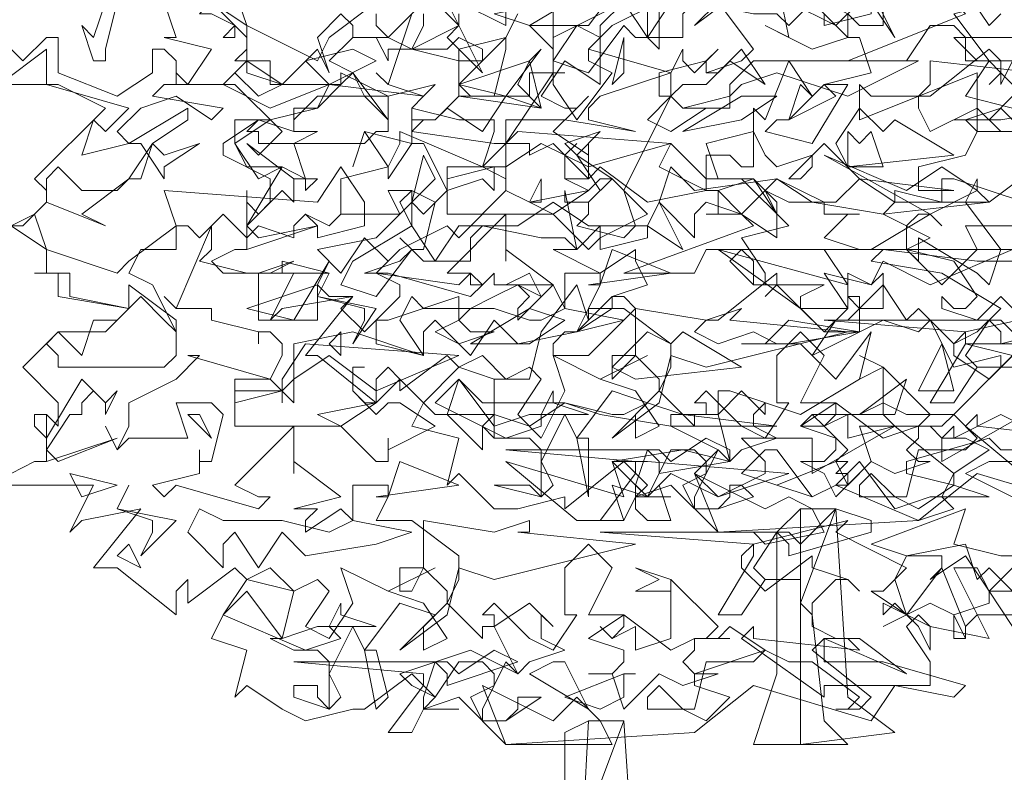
# Model space of a CAD drawing. Header units: millimetres. Extents: x 4234 to 4704, y 1542 to 2004.
# Tile 191 of 256: x 4388.18 to 4396.49, y 1901.1 to 1907.45. Entities that reach past the tile are written whole.
import ezdxf

# ---------------------------------------------------------------- set-up
doc = ezdxf.new("R2010")
doc.units = ezdxf.units.MM
doc.layers.add('BOD', color=40, linetype='Continuous')
doc.layers.add('DIMENSIONS', color=7, linetype='Continuous')

# ---------------------------------------------------------------- blocks, each defined once
blk = doc.blocks.new('A$Cf9015526')
at = {"color": 116, "lineweight": 0, "true_color": 0x136734}
for points in [[(2.1097, 0.8217), (1.8876, 0.8883), (1.7766, 0.7995), (1.3991, 0.7773), (1.3102, 0.8661), (1.2436, 0.8439), (1.2658, 0.8661), (1.2214, 0.9105), (1.1104, 0.8217), (1.1104, 0.8439), (1.0215, 0.8217), (0.9771, 0.8217), (0.9105, 0.8883), (0.8883, 0.8661), (0.9105, 0.9549), (0.8217, 0.9771), (0.8439, 1.0215), (0.9105, 1.0882), (0.8883, 1.1104), (0.7995, 1.0437), (0.7995, 1.0659), (0.7773, 1.0882), (0.755, 1.0659), (0.755, 1.0215), (0.644, 1.1104), (0.6218, 1.1104), (0.7106, 1.2214), (0.5774, 1.1992), (0.5552, 1.177), (0.5996, 1.2658), (0.4664, 1.2658), (0.4441, 1.288), (0.4886, 1.3102), (0.5108, 1.3102), (0.5108, 1.3991), (0.533, 1.3768), (0.5552, 1.3991), (0.5552, 1.4435), (0.4664, 1.4879), (0.4664, 1.5101), (0.533, 1.5545), (0.5552, 1.5545), (0.644, 1.5767), (0.6662, 1.6211), (0.5552, 1.6211), (0.5552, 1.6655), (0.4886, 1.6655), (0.5108, 1.6877), (0.5108, 1.71), (0.4441, 1.7766)], [(1.8654, 1.7988), (1.9098, 1.7322), (1.932, 1.7544)], [(2.0875, 1.71), (1.8654, 1.71), (1.8432, 1.71), (1.8876, 1.6655), (1.9986, 1.6655)], [(2.0209, 1.5545), (1.932, 1.6433), (1.9098, 1.6211), (1.932, 1.6433), (1.932, 1.6655), (1.9098, 1.6877), (1.7988, 1.5989), (1.7766, 1.5989), (1.7766, 1.5767), (1.7988, 1.5323), (1.8876, 1.5767), (1.932, 1.5323), (1.9764, 1.5323)], [(1.9764, 1.3991), (1.8432, 1.4435), (1.821, 1.4435), (1.821, 1.3991), (1.7322, 1.4213), (1.7322, 1.3991), (1.71, 1.3768), (1.7988, 1.3324), (1.7544, 1.3102), (1.821, 1.2436), (1.8876, 1.3102), (1.8654, 1.3546), (1.9764, 1.3546)], [(2.0653, 1.1992), (1.8654, 1.1548), (1.8432, 1.1326), (1.8432, 1.1104), (1.9098, 1.0659), (1.9764, 1.1326)], [(1.9986, 0.9327), (1.932, 0.9327), (1.9098, 0.9549), (1.7544, 0.9105), (1.7544, 0.8883), (1.8432, 0.8661), (1.7766, 0.8217), (1.7322, 0.8439), (1.6877, 0.8439), (1.6655, 0.8439), (1.6655, 0.8661), (1.6877, 0.8883), (1.7322, 0.8439), (1.7544, 0.8439), (1.7766, 0.9327), (1.8654, 0.9327), (1.8876, 0.9549), (1.8432, 0.9993), (1.821, 0.9771), (1.7766, 0.9771), (1.7988, 0.9993), (1.71, 1.0882), (1.71, 0.9993), (1.7322, 0.9771), (1.6433, 0.9549), (1.6433, 0.9993), (1.5989, 0.9771), (1.5767, 0.9993), (1.5989, 0.9771), (1.6211, 0.9993), (1.6211, 1.0215), (1.5545, 1.0215), (1.5989, 1.1104), (1.5545, 1.1548), (1.5101, 1.1104), (1.5101, 1.0215), (1.5323, 1.0215), (1.4879, 0.9549), (1.4435, 0.9771), (1.3768, 1.0437), (1.3546, 1.0215), (1.3768, 1.0215), (1.3768, 0.9993), (1.3546, 0.9993), (1.3546, 0.9771), (1.288, 1.0437), (1.3102, 1.0882), (1.3102, 1.1326), (1.2214, 1.1992), (1.1548, 1.1992), (1.177, 1.2436), (1.177, 1.2658), (1.1104, 1.2658), (1.1104, 1.1992), (1.0882, 1.2436), (1.0215, 1.177), (1.0215, 1.1992), (1.0437, 1.2214), (1.0215, 1.2436), (0.9993, 1.2436), (1.0882, 1.2436), (0.9993, 1.3102), (0.9993, 1.288), (0.9993, 1.3546), (0.9993, 1.3768), (0.8883, 1.2658), (0.9327, 1.2658), (0.9549, 1.2436), (0.9327, 1.2214), (0.7773, 1.2658), (0.755, 1.2658), (0.7328, 1.2658), (0.7995, 1.288), (0.8217, 1.3102), (0.7995, 1.3324), (0.8217, 1.3102), (0.8439, 1.3102), (0.8661, 1.3991), (0.8217, 1.4213), (0.7773, 1.4213), (0.7995, 1.3768), (0.6884, 1.3768), (0.6662, 1.3546), (0.6218, 1.3768), (0.6662, 1.3546), (0.6884, 1.3768), (0.6884, 1.4435), (0.7773, 1.4657), (0.7995, 1.5101), (0.7995, 1.5323), (0.9549, 1.4657), (0.9771, 1.5323), (0.9771, 1.5545), (0.9549, 1.5545), (0.9327, 1.5545), (0.9105, 1.5545), (0.8217, 1.5767), (0.8439, 1.5989), (0.7773, 1.6211), (0.755, 1.6433), (0.7773, 1.6211), (0.8217, 1.7544)], [(0.8439, 1.7544), (0.8439, 1.7322), (0.8217, 1.6877), (0.9105, 1.6655), (0.9105, 1.6877), (0.9993, 1.71), (0.9549, 1.6655), (0.9327, 1.6655), (0.9105, 1.6655), (0.9105, 1.5989), (1.0437, 1.5989), (1.0437, 1.6433), (1.0659, 1.6433), (1.1104, 1.6433), (1.0882, 1.6433), (1.0882, 1.6211), (1.1326, 1.5545), (1.1992, 1.6433), (1.1548, 1.6655), (1.1548, 1.6877), (1.177, 1.71), (1.1326, 1.7322), (1.0882, 1.6655), (1.0882, 1.6877), (1.0437, 1.7322), (1.1548, 1.7322), (1.2214, 1.821)], [(1.288, 1.7766), (1.1992, 1.7322), (1.1548, 1.6877), (1.3102, 1.6433), (1.3324, 1.6877), (1.3324, 1.6655), (1.3546, 1.6433), (1.3991, 1.6877), (1.3768, 1.6655), (1.3768, 1.6433), (1.3991, 1.6433), (1.4435, 1.6877), (1.4879, 1.6211), (1.4213, 1.6655), (1.3768, 1.6211), (1.3324, 1.6211), (1.3102, 1.5989), (1.3324, 1.5767), (1.3768, 1.5767), (1.3102, 1.5323), (1.2658, 1.5545), (1.3102, 1.5989), (1.3102, 1.6433), (1.177, 1.5989), (1.1548, 1.5767), (1.1548, 1.5545), (1.2436, 1.5323), (1.1104, 1.5545), (0.9993, 1.5545), (0.9993, 1.4435), (0.9549, 1.4657), (0.8883, 1.4657), (0.8883, 1.3768), (1.0882, 1.3768), (1.1548, 1.3102), (1.177, 1.3324), (1.177, 1.3546), (1.177, 1.3324), (1.2658, 1.3768), (1.1992, 1.4435), (1.177, 1.4435), (1.1548, 1.4213), (1.1104, 1.4435), (1.1104, 1.4879), (1.1326, 1.5101), (1.1104, 1.4879), (1.1104, 1.4435), (1.1326, 1.4435), (1.1548, 1.4435), (1.177, 1.4657), (1.2658, 1.3991), (1.3768, 1.4213), (1.3768, 1.4879), (1.4213, 1.4879), (1.4435, 1.4657), (1.4657, 1.4657), (1.4657, 1.5767), (1.4879, 1.5545), (1.5323, 1.6655), (1.5767, 1.5989), (1.5545, 1.6211), (1.5323, 1.5545), (1.5101, 1.5545), (1.4879, 1.5323), (1.5767, 1.5101), (1.6433, 1.6211), (1.6211, 1.6211), (1.5989, 1.6211), (1.6877, 1.6433), (1.6655, 1.71), (1.6433, 1.71), (1.5767, 1.6877), (1.4879, 1.7322), (1.5323, 1.71), (1.5101, 1.821)], [(1.5323, 1.7766), (1.6211, 1.7322), (1.6655, 1.7766)], [(1.9764, 0.6662), (1.9098, 0.6662), (1.8876, 0.7106), (1.8432, 0.7106), (1.9098, 0.5774), (1.7988, 0.5996), (1.7766, 0.6218), (1.7544, 0.5996), (1.7988, 0.533), (1.7988, 0.4886), (1.7322, 0.4886), (1.6877, 0.4219), (1.4657, 0.4886), (1.3546, 0.3997), (0.9993, 0.3775), (0.9105, 0.4664), (0.8439, 0.4441), (0.8661, 0.4664), (0.8217, 0.5108), (0.7328, 0.4441), (0.7106, 0.4441), (0.6218, 0.4219), (0.5774, 0.4441), (0.5108, 0.4886), (0.4886, 0.4664), (0.5108, 0.5552), (0.4441, 0.5774), (0.4664, 0.6218), (0.5108, 0.6884), (0.4886, 0.7106), (0.3997, 0.644), (0.3997, 0.6662), (0.3997, 0.6884), (0.3775, 0.6662), (0.3775, 0.6218), (0.2665, 0.7106), (0.2221, 0.7106), (0.3109, 0.8217), (0.1999, 0.7995), (0.1777, 0.7773), (0.2221, 0.8661), (0.0666, 0.8661)], [(0.0666, 0.8883), (0.111, 0.9105), (0.1332, 0.9105), (0.1332, 0.9993), (0.1554, 0.9771), (0.1554, 0.9993), (0.1554, 1.0215), (0.0888, 1.0882), (0.1554, 1.1548), (0.2443, 1.1548), (0.2887, 1.1992), (0.1554, 1.2214), (0.1554, 1.2658), (0.111, 1.2658), (0.1332, 1.2658), (0.1332, 1.3102), (0.0666, 1.3546), (0.111, 1.3768), (0.1332, 1.3991), (0.1332, 1.4213), (0.111, 1.4435), (0.2443, 1.5767), (0.1554, 1.6211), (0, 1.6211)], [(1.6433, 1.7544), (1.6655, 1.7322), (1.71, 1.7322), (1.71, 1.821)], [(1.9542, 1.6655), (1.932, 1.6211), (1.932, 1.6433), (1.9098, 1.6655), (1.8654, 1.5989), (1.9542, 1.5767)], [(1.9764, 1.5323), (1.932, 1.5767), (1.8654, 1.5545), (1.8876, 1.5323), (1.8654, 1.4879), (1.7766, 1.4657), (1.7766, 1.4435), (1.7766, 1.4213), (1.8432, 1.4213), (1.6655, 1.4435), (1.5989, 1.5101), (1.5323, 1.4435), (1.5545, 1.4435), (1.5767, 1.4657), (1.5767, 1.4879), (1.5101, 1.4657), (1.4879, 1.4879), (1.4657, 1.5323), (1.3768, 1.5101), (1.3991, 1.4435), (1.4657, 1.4435), (1.3991, 1.4213), (1.4435, 1.3768), (1.5101, 1.3324), (1.5101, 1.3768), (1.4879, 1.4213), (1.5323, 1.3991), (1.5989, 1.3991), (1.5989, 1.3768), (1.6655, 1.3768), (1.6433, 1.3768), (1.5989, 1.3324), (1.6655, 1.3102), (1.4435, 1.3102), (1.4213, 1.288), (1.4657, 1.2436), (1.5989, 1.2436), (1.5545, 1.2214), (1.5545, 1.1992), (1.5989, 1.1548), (1.6433, 1.1992), (1.6433, 1.2214), (1.6655, 1.2214), (1.6655, 1.1548), (1.5989, 1.1548), (1.5101, 1.2436), (1.4879, 1.2214), (1.5101, 1.2436), (1.5101, 1.2658), (1.3991, 1.177), (1.3768, 1.177), (1.3546, 1.1548), (1.3991, 1.1326), (1.4657, 1.1548), (1.5101, 1.1326), (1.5545, 1.1326), (1.6211, 1.0659), (1.6877, 1.1548), (1.6655, 1.0659), (1.5545, 0.9993), (1.4213, 1.0437), (1.3991, 1.0437), (1.3991, 0.9993), (1.3102, 0.9993), (1.3102, 0.9771), (1.3991, 0.9327), (1.3546, 0.8883), (1.3991, 0.8439), (1.4879, 0.8883), (1.4879, 0.9105), (1.4435, 0.9549), (1.5767, 0.9549), (1.5767, 0.9105), (1.5767, 0.8883), (1.7322, 0.9771), (1.8432, 0.8883), (1.9098, 0.9327), (1.8654, 0.9549), (1.8432, 0.9549), (1.821, 0.9549), (1.8432, 0.9771), (1.8432, 0.9549), (1.932, 0.9993), (2.0209, 0.9549)], [(1.9542, 1.0882), (1.932, 1.0882), (1.9542, 1.1104), (1.8654, 1.1326), (2.0209, 1.1326), (1.932, 1.2214), (1.8876, 1.177), (1.821, 1.1992), (1.821, 1.2214), (1.8432, 1.1992), (1.8654, 1.1992), (1.8876, 1.2214), (1.8432, 1.288), (1.7544, 1.3102), (1.71, 1.3102), (1.6877, 1.3102), (1.7988, 1.3768), (1.821, 1.3546), (1.7988, 1.3768), (1.7766, 1.3768), (1.7544, 1.3546), (1.7544, 1.3102), (1.7766, 1.288), (1.7766, 1.3102), (1.7766, 1.3324), (1.8876, 1.2658), (1.9098, 1.2436), (1.932, 1.3102), (1.8654, 1.3991), (1.8876, 1.4435), (1.8876, 1.4213), (1.9098, 1.3991), (1.9986, 1.4657)], [(1.9764, 0.644), (1.9098, 0.7106), (1.8876, 0.6884), (1.8654, 0.755), (1.7544, 0.7328), (1.7322, 0.6884), (1.7544, 0.6218), (1.821, 0.7106), (1.8654, 0.5996), (1.8654, 0.5774), (1.8432, 0.5774), (1.8432, 0.6218), (1.7988, 0.644), (1.7544, 0.6218), (1.7766, 0.5996), (1.7544, 0.6218), (1.71, 0.5996), (1.7544, 0.6218), (1.6877, 0.6662), (1.71, 0.6662), (1.7544, 0.7106), (1.6211, 0.7773), (1.6433, 0.7995), (1.4657, 0.755), (1.4435, 0.7328), (1.4435, 0.7106), (1.4879, 0.6662), (1.5767, 0.7328), (1.5767, 0.7106), (1.6433, 0.6884), (1.6655, 0.6662), (1.6433, 0.6884), (1.6211, 0.6884), (1.5767, 0.644), (1.5767, 0.5996), (1.6211, 0.5774), (1.6655, 0.5774), (1.7544, 0.5108), (1.5989, 0.5774), (1.5767, 0.5552), (1.6877, 0.4664), (1.6655, 0.4441), (1.6211, 0.4441), (1.6433, 0.4441), (1.6655, 0.4664), (1.5767, 0.533), (1.5323, 0.533), (1.4879, 0.5552), (1.3546, 0.5108), (1.3546, 0.4886), (1.4213, 0.4664), (1.3768, 0.4219), (1.3324, 0.4441), (1.288, 0.4441), (1.2658, 0.4441), (1.2658, 0.4664), (1.288, 0.4886), (1.3324, 0.4441), (1.3546, 0.4441), (1.3768, 0.533), (1.4657, 0.533), (1.4879, 0.5552), (1.4213, 0.5996), (1.3991, 0.5774), (1.3768, 0.5774), (1.3991, 0.5996), (1.3102, 0.6884), (1.3102, 0.5996), (1.3102, 0.5774), (1.2436, 0.5552), (1.2436, 0.5996), (1.1992, 0.5774), (1.177, 0.5996), (1.1992, 0.5774), (1.2214, 0.5996), (1.2214, 0.6218), (1.1548, 0.6218), (1.1992, 0.7106), (1.1548, 0.755), (1.1104, 0.7106), (1.1104, 0.6218), (1.1326, 0.6218), (1.0882, 0.5552), (1.0437, 0.5774), (0.9771, 0.644), (0.9549, 0.6218), (0.9771, 0.6218), (0.9771, 0.5996), (0.9549, 0.5996), (0.9549, 0.5774), (0.8883, 0.644), (0.9105, 0.6884), (0.9105, 0.7328), (0.8217, 0.7995), (0.755, 0.7995), (0.7773, 0.8439), (0.7773, 0.8661), (0.7106, 0.8661), (0.7106, 0.7995), (0.6884, 0.8217), (0.6218, 0.7773), (0.6218, 0.7995), (0.644, 0.8217), (0.6218, 0.8217), (0.5996, 0.8217), (0.6884, 0.8439), (0.5996, 0.9105), (0.5996, 0.8883), (0.5996, 0.9327), (0.5996, 0.9549), (0.5996, 0.9771), (0.4886, 0.8661), (0.533, 0.8439), (0.5552, 0.8439), (0.533, 0.8217), (0.3775, 0.8661), (0.3553, 0.8439), (0.3331, 0.8661), (0.4219, 0.8883), (0.4219, 0.9105), (0.4219, 0.9327), (0.4219, 0.9105), (0.4441, 0.9105), (0.4664, 0.9993), (0.4441, 1.0215), (0.3775, 1.0215), (0.3997, 0.9549), (0.2887, 0.9549), (0.2665, 0.9327), (0.2443, 0.9771), (0.2665, 0.9327), (0.2887, 0.9771), (0.2887, 1.0215), (0.3775, 1.0659), (0.4219, 1.1104), (0.3997, 1.1104), (0.5552, 1.0659), (0.5774, 1.1104), (0.5774, 1.1326), (0.5552, 1.1548), (0.533, 1.1548), (0.533, 1.1326), (0.533, 1.1548), (0.4441, 1.177), (0.4441, 1.1992), (0.3775, 1.1992), (0.3553, 1.2214), (0.3775, 1.1992), (0.4441, 1.3546), (0.4441, 1.3324), (0.4441, 1.3102), (0.4219, 1.288), (0.5108, 1.2658), (0.533, 1.2658), (0.5996, 1.288), (0.5552, 1.2658), (0.533, 1.2658), (0.533, 1.2436), (0.533, 1.177), (0.644, 1.177), (0.644, 1.2436), (0.6662, 1.2214), (0.7106, 1.2214), (0.6884, 1.1992), (0.7328, 1.1548), (0.7995, 1.2214), (0.7995, 1.2436), (0.755, 1.2658), (0.7773, 1.288), (0.7328, 1.3324), (0.6884, 1.2658), (0.644, 1.3102), (0.755, 1.3324), (0.8217, 1.3991), (0.8439, 1.3768), (0.8883, 1.4213), (0.8439, 1.5101), (0.8217, 1.5101), (0.7773, 1.4435), (0.7773, 1.4657), (0.7328, 1.5323), (0.7106, 1.4657), (0.7328, 1.5323), (0.8217, 1.5101), (0.8217, 1.5545), (0.8217, 1.5767), (0.8217, 1.5545), (0.8661, 1.5545), (0.8439, 1.5545), (0.8217, 1.5323), (0.9771, 1.5101), (0.9993, 1.5101), (1.0882, 1.6433), (1.0882, 1.7766)], [(1.288, 1.7766), (1.288, 1.6877), (1.2658, 1.71), (1.2658, 1.7766)], [(1.2214, 1.7766), (1.177, 1.7322), (1.177, 1.71), (1.177, 1.6877), (1.177, 1.6433), (1.177, 1.6211), (1.1104, 1.6655), (1.0659, 1.5989), (1.1104, 1.5767), (1.1326, 1.5767), (1.1548, 1.5989), (1.1326, 1.5767), (1.0882, 1.5323), (1.1548, 1.4879), (1.1548, 1.5101), (1.1548, 1.4435), (1.0882, 1.5101), (1.0437, 1.4879), (1.0437, 1.5101), (1.0215, 1.5101), (0.9993, 1.5101), (0.9993, 1.4213), (1.0437, 1.3991), (1.0659, 1.4435), (1.0659, 1.4213), (1.0659, 1.3991), (1.0437, 1.3991), (0.9993, 1.4213), (0.9105, 1.3324), (0.8883, 1.3546), (0.7995, 1.3102), (0.755, 1.2658), (0.9105, 1.2436), (0.9327, 1.2658), (0.9327, 1.2436), (0.9549, 1.2436), (0.9771, 1.2658), (0.9771, 1.2436), (0.9993, 1.2436), (1.0437, 1.2658), (1.0659, 1.2214), (1.0215, 1.2436), (0.9771, 1.2214), (0.9327, 1.1992), (0.9105, 1.177), (0.9327, 1.1548), (0.9771, 1.1548), (0.9105, 1.1326), (0.8661, 1.1548), (0.9105, 1.177), (0.9105, 1.2214), (0.7773, 1.177), (0.755, 1.177), (0.755, 1.1326), (0.8439, 1.1104), (0.7106, 1.1548), (0.5996, 1.1326), (0.5996, 1.0215), (0.5552, 1.0659), (0.4886, 1.0659), (0.4886, 0.9771), (0.6884, 0.9771), (0.755, 0.9105), (0.7773, 0.9105), (0.7773, 0.9549), (0.7773, 0.9327), (0.8661, 0.9771), (0.7995, 1.0215), (0.7773, 1.0215), (0.755, 0.9993), (0.7106, 1.0437), (0.7106, 1.0882), (0.7328, 1.0882), (0.7106, 1.0882), (0.7106, 1.0437), (0.7328, 1.0215), (0.755, 1.0215), (0.7995, 1.0659), (0.8661, 0.9993), (0.9771, 0.9993), (0.9771, 1.0659), (1.0215, 1.0659), (1.0437, 1.0659), (1.0659, 1.1548), (1.1326, 1.2436), (1.1548, 1.177), (1.1548, 1.1992), (1.1326, 1.1548), (1.1104, 1.1548), (1.0882, 1.1326), (1.0882, 1.1104), (1.1548, 1.1104), (1.2436, 1.1992), (1.2214, 1.2214), (1.1992, 1.2214), (1.2658, 1.2436), (1.2436, 1.288), (1.2436, 1.3102), (1.177, 1.2658), (1.0882, 1.3102), (1.1326, 1.3102), (1.1104, 1.4213), (1.1104, 1.3991), (1.1548, 1.3991), (1.1548, 1.3768), (1.1326, 1.3546), (1.2214, 1.3324), (1.2436, 1.3546), (1.2214, 1.4213), (1.3102, 1.5989), (1.288, 1.5989), (1.288, 1.6433), (1.3768, 1.6655), (1.3768, 1.6433), (1.4435, 1.6655), (1.4657, 1.6877), (1.3991, 1.7766), (1.3546, 1.7322), (1.4435, 1.7988)], [(0.8439, 1.7766), (0.7773, 1.71), (0.8217, 1.6877), (0.9105, 1.7322), (0.8883, 1.7766)], [(1.0215, 1.7544), (0.9993, 1.71), (0.9993, 1.6877), (0.9771, 1.5989), (0.9327, 1.5989), (0.9105, 1.6211), (0.9549, 1.6655), (0.9549, 1.6877), (0.9105, 1.71), (0.8883, 1.6877), (0.7773, 1.6877), (0.7773, 1.6655), (0.755, 1.71), (0.7328, 1.71), (0.7106, 1.71), (0.7106, 1.7322), (0.6884, 1.7544), (0.644, 1.71), (0.6662, 1.6433), (0.644, 1.6877), (0.5774, 1.6211), (0.5108, 1.6655), (0.4664, 1.6211), (0.5552, 1.5767), (0.6662, 1.6211), (0.8439, 1.5989), (0.8661, 1.6211), (0.7773, 1.5989), (0.644, 1.5989), (0.5996, 1.5545), (0.5996, 1.5323), (0.6218, 1.5323), (0.644, 1.5323), (0.5996, 1.5101), (0.6218, 1.4435), (0.5996, 1.4435), (0.5108, 1.5101), (0.533, 1.4879), (0.5774, 1.5323), (0.4886, 1.6211), (0.3775, 1.6211), (0.3775, 1.6433), (0.3997, 1.6211), (0.4441, 1.6877), (0.3553, 1.71), (0.3775, 1.71), (0.3553, 1.7766)], [(0.9993, 1.7766), (0.9993, 1.7322), (0.9105, 1.7766)], [(0.9105, 1.7544), (0.9105, 1.7322), (0.8439, 1.7988)], [(0.755, 1.7544), (0.755, 1.7322), (0.7773, 1.71), (0.7106, 1.71), (0.6662, 1.6655), (0.7106, 1.6433), (0.7773, 1.5545), (0.7773, 1.5323), (0.755, 1.5323), (0.7328, 1.5101), (0.533, 1.5101), (0.533, 1.5323), (0.5108, 1.5323), (0.533, 1.5545), (0.5996, 1.5323), (0.5996, 1.5767), (0.644, 1.5767), (0.6884, 1.6211), (0.5552, 1.6211), (0.5552, 1.6655), (0.5108, 1.6655), (0.5108, 1.6877), (0.5108, 1.7322), (0.4441, 1.7766)], [(0.4886, 1.7988), (0.5108, 1.7322), (0.644, 1.6655), (0.6662, 1.71), (0.755, 1.7766)], [(0.0444, 1.71), (0.0888, 1.6655), (0.1332, 1.71), (0.1554, 1.71), (0.1554, 1.6433), (0.2665, 1.5989), (0.3331, 1.6433), (0.3331, 1.6877), (0.3553, 1.6877), (0.3775, 1.6655), (0.3775, 1.6211), (0.3553, 1.6211), (0.3331, 1.5989), (0.4664, 1.5767), (0.4441, 1.5545), (0.3775, 1.5989), (0.3109, 1.5767), (0.2665, 1.5323), (0.2887, 1.5101), (0.1999, 1.4879), (0.2221, 1.5545), (0.2443, 1.5323), (0.2887, 1.5767), (0.1332, 1.6211), (0.1332, 1.6655), (0.1332, 1.6877), (0.0444, 1.6211)], [(1.9764, 0.9993), (1.821, 0.9105), (1.821, 0.9549), (1.7988, 0.9771), (1.6655, 0.9771), (1.6877, 0.9105), (1.6433, 0.8661), (1.6211, 0.9105), (1.6433, 0.9327), (1.5989, 0.9771), (1.5545, 0.9771), (1.5767, 0.9993), (1.6655, 0.9993), (1.71, 1.0215), (1.7544, 0.9993), (1.8432, 0.9993), (1.932, 1.0882), (1.932, 1.1104), (1.8432, 1.0882), (1.7988, 1.177), (1.7766, 1.1548), (1.71, 1.177), (1.5767, 1.1104), (1.6211, 1.177), (1.6433, 1.177), (1.71, 1.2436), (1.7544, 1.177), (1.7766, 1.1992), (1.8432, 1.1326), (1.8876, 1.1548), (1.932, 1.1992), (1.821, 1.2658), (1.6877, 1.288), (1.71, 1.3102), (1.8876, 1.288), (1.9764, 1.288)], [(1.9542, 0.7106), (1.9098, 0.6662), (1.9542, 0.5996)], [(1.9542, 0.6218), (1.8876, 0.6218), (1.8654, 0.5996), (1.8654, 0.5774), (1.8432, 0.6218), (1.9098, 0.644), (1.9098, 0.6662), (1.8654, 0.7328), (1.7988, 0.6884), (1.821, 0.7106), (1.821, 0.7328), (1.7544, 0.7328), (1.6877, 0.755), (1.8654, 0.8217), (1.8432, 0.755), (1.932, 0.7328), (1.9542, 0.7328)]]:
    blk.add_lwpolyline(points, dxfattribs=at)
for points in [[(1.8432, 1.8654), (1.932, 1.7766), (1.8432, 1.7544), (1.9098, 1.6655), (1.8654, 1.6655), (1.8654, 1.71), (1.8432, 1.7322), (1.7988, 1.7322), (1.7544, 1.6655), (1.6433, 1.6655), (1.8654, 1.7544), (1.8432, 1.7766), (1.7988, 1.7766), (1.821, 1.7988), (1.821, 1.8432), (1.7766, 1.8432), (1.7544, 1.8654), (1.71, 1.8876), (1.7322, 1.932), (1.7988, 1.8654)], [(1.0437, 1.7322), (0.9771, 1.7544), (1.0882, 1.7766), (1.0437, 1.821), (1.0659, 1.7988), (1.1326, 1.8432), (1.1548, 1.7988)], [(1.6877, 1.7766), (1.6877, 1.7544), (1.5989, 1.7322), (1.5989, 1.7544), (1.5767, 1.7766), (1.5323, 1.7322), (1.5101, 1.7544), (1.4657, 1.7544), (1.3546, 1.7766), (1.3324, 1.7544), (1.3324, 1.71), (1.2436, 1.71), (1.2214, 1.7322), (1.1548, 1.6433), (1.0882, 1.6655), (1.0882, 1.71), (1.2214, 1.7766), (1.2658, 1.71), (1.3102, 1.7766), (1.4213, 1.7766), (1.4879, 1.821), (1.5545, 1.7766)], [(1.6433, 1.71), (1.5989, 1.7544), (1.5767, 1.7766), (1.5545, 1.7766), (1.5545, 1.7988), (1.6433, 1.7544)], [(1.6877, 1.7766), (1.6877, 1.7988), (1.7322, 1.71)], [(0.2665, 1.7766), (0.2443, 1.6877), (0.2443, 1.6655), (0.2221, 1.6655), (0.1999, 1.7322), (0.2221, 1.71), (0.2443, 1.7766), (0.3109, 1.7766)], [(0.4886, 1.71), (0.4664, 1.71), (0.4886, 1.7322), (0.4441, 1.7544), (0.4219, 1.7544), (0.4441, 1.7766), (0.4886, 1.7322)], [(0.8883, 1.71), (0.9105, 1.7322), (0.9549, 1.6433)], [(1.2214, 1.6433), (1.1992, 1.6211), (1.2214, 1.71)], [(1.9986, 1.5989), (2.0209, 1.5767), (1.9986, 1.5545), (2.0875, 1.4657), (1.9986, 1.4213), (2.0431, 1.4657), (1.9542, 1.5323), (1.8876, 1.5323), (1.8876, 1.6433), (1.6655, 1.5545), (1.6655, 1.5767), (1.6655, 1.5989), (1.6655, 1.6211), (1.6877, 1.5989), (1.7766, 1.5989), (1.7988, 1.6211), (1.7988, 1.6655), (1.9986, 1.6433), (2.0653, 1.71), (2.0875, 1.6877)], [(0.6662, 1.6211), (0.6218, 1.6655), (0.7106, 1.6877), (0.755, 1.6655)], [(0.9105, 1.6211), (1.0437, 1.6655), (1.0659, 1.6877), (0.9993, 1.5989)], [(0.5774, 1.6211), (0.533, 1.5989), (0.4886, 1.6433), (0.5108, 1.6655), (0.5108, 1.6433)], [(1.0215, 1.6211), (1.0437, 1.6655), (1.0659, 1.5767)], [(1.6433, 1.5989), (1.5101, 1.6433), (1.4435, 1.6211), (1.4213, 1.5989), (1.4213, 1.5767), (1.3324, 1.5767), (1.4213, 1.5989), (1.4213, 1.6211), (1.4657, 1.6655), (1.7766, 1.6655)], [(0.7773, 1.5545), (0.7328, 1.5989), (0.7106, 1.6433), (0.6884, 1.6211), (0.6884, 1.6433), (0.7773, 1.5989)], [(1.5323, 1.5545), (1.5989, 1.6211), (1.6211, 1.5989)], [(0.9993, 1.5989), (0.9549, 1.5323), (0.8883, 1.5767), (0.8661, 1.5545), (0.9105, 1.5989), (1.0659, 1.5767)], [(1.4435, 1.5545), (1.3324, 1.5323), (1.4435, 1.5989), (1.5101, 1.5989)], [(1.932, 1.5545), (1.8432, 1.5545), (1.9098, 1.5545), (1.9542, 1.5989), (2.0653, 1.5767)], [(0.3331, 1.5101), (0.3553, 1.4879), (0.4219, 1.5101), (0.3553, 1.4657), (0.3553, 1.4435), (0.3109, 1.5101), (0.2887, 1.5101), (0.3997, 1.5767), (0.3997, 1.5545)], [(1.7322, 1.5545), (1.8432, 1.4879), (1.6433, 1.4657), (1.6211, 1.5101), (1.6655, 1.5767), (1.71, 1.5323)], [(0.4886, 1.5101), (0.5108, 1.4657), (0.5774, 1.4657), (0.533, 1.4435), (0.4886, 1.5101), (0.4886, 1.5545), (0.5552, 1.5545)], [(1.1548, 1.4657), (1.0659, 1.5101), (0.9993, 1.4657), (0.9771, 1.4657), (0.9771, 1.4213), (0.9549, 1.4435), (0.8883, 1.4213), (0.8883, 1.4435), (0.9771, 1.4657), (0.9549, 1.4657), (1.0215, 1.5323), (1.3102, 1.5101)], [(1.1992, 1.4435), (1.1548, 1.3991), (1.177, 1.4213), (1.1326, 1.4879), (1.1104, 1.5101), (1.177, 1.5323), (1.1326, 1.4879)], [(1.6877, 1.5323), (1.71, 1.4657), (1.6433, 1.4657), (1.6433, 1.4879), (1.6433, 1.5323), (1.6655, 1.5101)], [(0.1999, 1.3768), (0.2443, 1.3546), (0.1332, 1.3991), (0.1332, 1.4213), (0.1332, 1.4435), (0.1554, 1.4657), (0.1999, 1.4213), (0.2665, 1.4213), (0.2887, 1.4435), (0.3109, 1.4435), (0.3331, 1.5101), (0.2887, 1.4435)], [(1.4435, 1.4435), (1.5323, 1.3546), (1.4435, 1.3324), (1.4879, 1.2658), (1.4879, 1.2436), (1.4657, 1.2436), (1.4657, 1.288), (1.4435, 1.3102), (1.3768, 1.3102), (1.3546, 1.2658), (1.2214, 1.2658), (1.4657, 1.3546), (1.4435, 1.3768), (1.3768, 1.3768), (1.3991, 1.3768), (1.3991, 1.4213), (1.3768, 1.4213), (1.3324, 1.4435), (1.288, 1.4657), (1.3102, 1.5101), (1.3768, 1.4435)], [(0.8217, 1.3991), (0.8439, 1.4879), (0.8661, 1.4435)], [(1.7988, 1.3768), (1.5989, 1.4879), (1.7544, 1.4213), (1.821, 1.4657), (1.8876, 1.4213)], [(0.7328, 1.3546), (0.644, 1.3324), (0.644, 1.3546), (0.6218, 1.3768), (0.5996, 1.3546), (0.5996, 1.3324), (0.533, 1.3546), (0.5108, 1.3324), (0.4664, 1.3768), (0.4219, 1.3324), (0.3997, 1.3546), (0.3775, 1.3546), (0.3775, 1.3324), (0.3775, 1.3102), (0.3109, 1.3102), (0.2887, 1.2658), (0.3331, 1.2436), (0.3775, 1.1548), (0.3775, 1.1326), (0.3775, 1.1104), (0.3553, 1.0882), (0.1554, 1.0882), (0.1554, 1.1104), (0.1332, 1.1326), (0.1554, 1.1548), (0.1999, 1.1104), (0.2221, 1.177), (0.2665, 1.177), (0.2887, 1.1992), (0.1777, 1.2214), (0.1777, 1.2658), (0.111, 1.2658), (0.1332, 1.2658), (0.1332, 1.3102), (0.0666, 1.3546), (0.0888, 1.3546), (0.111, 1.3768), (0.1332, 1.3102), (0.2665, 1.2658), (0.2887, 1.288), (0.3775, 1.3546), (0.3553, 1.4213), (0.644, 1.3991), (0.6884, 1.4657), (0.7328, 1.3991)], [(0.644, 1.4435), (0.6218, 1.4213), (0.6218, 1.4435), (0.5996, 1.4435), (0.5996, 1.3991), (0.5774, 1.4213), (0.5108, 1.3546), (0.533, 1.3324), (0.644, 1.3546), (0.5108, 1.3102), (0.5108, 1.4213), (0.5108, 1.3991), (0.5108, 1.3768), (0.5108, 1.3546), (0.5774, 1.4657), (0.6218, 1.4435)], [(1.5101, 1.4435), (1.5989, 1.3991), (1.6211, 1.3991), (1.6655, 1.4435), (1.7322, 1.3991), (1.9098, 1.3991), (1.71, 1.3768), (1.5767, 1.3991), (1.5101, 1.4435), (1.4435, 1.3768), (1.3768, 1.3991), (1.3546, 1.3768), (1.3546, 1.3324), (1.288, 1.3991), (1.3102, 1.4657), (1.3546, 1.4213)], [(1.5101, 1.3546), (1.5101, 1.3768), (1.4657, 1.4435), (1.5101, 1.3991)], [(0.8217, 1.3546), (0.7995, 1.3991), (0.8217, 1.4213)], [(1.0882, 1.3768), (1.0437, 1.3991), (1.1548, 1.4213)], [(1.2658, 1.3546), (1.2658, 1.3324), (1.177, 1.3102), (1.177, 1.3324), (1.177, 1.3546), (1.1326, 1.3102), (1.1104, 1.3324), (1.0659, 1.3324), (0.9549, 1.3546), (0.9327, 1.3324), (0.9327, 1.288), (0.8439, 1.288), (0.8217, 1.3102), (0.755, 1.2214), (0.6884, 1.2436), (0.7106, 1.288), (0.8217, 1.3546), (0.8661, 1.288), (0.9105, 1.3546), (1.0215, 1.3546), (1.0882, 1.3991), (1.1548, 1.3546)], [(1.2658, 1.3546), (1.288, 1.3991), (1.3324, 1.3102)], [(1.1548, 1.2436), (1.177, 1.2436), (1.1992, 1.3102), (1.3102, 1.2658)], [(1.7988, 1.2436), (1.71, 1.288), (1.6877, 1.2436), (1.5989, 1.2658), (1.6433, 1.1992), (1.6211, 1.1992), (1.5545, 1.1992), (1.3991, 1.3102), (1.6433, 1.2436), (1.5989, 1.3102), (1.6877, 1.3102), (1.9542, 1.3102)], [(0.5108, 1.1992), (0.644, 1.2436), (0.6662, 1.288), (0.5996, 1.177)], [(0.5774, 1.2658), (0.5774, 1.288), (0.6662, 1.2658)], [(0.755, 1.1992), (0.7106, 1.1326), (0.7328, 1.177), (0.7328, 1.1992), (0.644, 1.2214), (0.6662, 1.2658), (0.644, 1.2214)], [(1.71, 1.2658), (1.71, 1.1992), (1.6655, 1.1992), (1.6433, 1.2214), (1.6433, 1.2658), (1.6877, 1.2436)], [(0.3775, 1.1548), (0.3553, 1.177), (0.3109, 1.2214), (0.2887, 1.1992), (0.2887, 1.2436), (0.3775, 1.177)], [(0.9771, 1.1992), (1.0437, 1.177), (1.0659, 1.177), (1.1104, 1.1992), (1.2214, 1.177), (1.1326, 1.1548), (1.0215, 1.1326), (0.9771, 1.177), (0.9327, 1.1104), (0.8661, 1.177), (0.8439, 1.1548), (0.8439, 1.1104), (0.7995, 1.177), (0.8217, 1.2214), (0.8439, 1.1992)], [(1.1326, 1.1548), (1.1992, 1.2214), (1.1992, 1.1992)], [(2.1097, 1.177), (1.932, 1.1326), (1.932, 1.1548), (1.9098, 1.177), (1.8654, 1.1104), (1.8876, 1.0882), (1.9542, 1.0882), (1.8876, 1.0882), (1.8432, 1.0215), (1.7988, 1.0215), (1.8654, 1.1326), (1.8654, 1.1548), (1.5989, 1.177), (1.932, 1.177), (1.9542, 1.1548), (2.0431, 1.2214), (2.1097, 1.1992)], [(1.0437, 1.1326), (0.9327, 1.1326), (1.0437, 1.1992), (1.1104, 1.177)], [(1.4213, 1.177), (1.6433, 1.1548), (1.3768, 1.0882), (1.3102, 1.1104), (1.288, 1.0215), (1.1992, 0.9549), (1.288, 1.0437), (1.288, 1.0659), (1.2436, 1.1104), (1.1992, 1.0659), (1.1992, 1.1104), (1.2436, 1.1104), (1.2436, 1.1992), (1.3768, 1.177), (1.4435, 1.1992)], [(1.5323, 1.1326), (1.4435, 1.1326), (1.4879, 1.1326), (1.5323, 1.177), (1.6655, 1.1548)], [(0.6884, 1.1104), (0.6662, 1.1326), (0.6884, 1.1548)], [(1.3324, 1.1548), (1.4435, 1.0882), (1.2436, 1.0659), (1.1992, 1.0882), (1.2658, 1.1548), (1.3102, 1.1326)], [(0.755, 1.0437), (0.6662, 1.1104), (0.5996, 1.0659), (0.5774, 1.0437), (0.5774, 1.0215), (0.5774, 1.0437), (0.4886, 1.0215), (0.4886, 1.0437), (0.5774, 1.0437), (0.5774, 1.0659), (0.6218, 1.1326), (0.9105, 1.1104)], [(1.7766, 1.0437), (1.821, 1.1326), (1.8432, 1.0437)], [(1.0437, 1.0882), (1.0659, 1.0659), (1.0215, 0.9993), (1.0659, 0.9549), (1.1104, 1.0437), (1.0882, 1.1104), (1.177, 1.0659), (1.2658, 1.1104), (1.177, 1.0659), (1.2436, 1.0437), (1.288, 0.9771), (1.2436, 0.9549), (1.2436, 0.9993), (1.2658, 1.0215), (1.1992, 1.0437), (1.1326, 0.9549), (1.1548, 0.9549), (1.1548, 0.8439), (1.1326, 0.9549), (1.1104, 0.9993), (1.0659, 0.9105), (1.0882, 0.8661), (1.0659, 0.8439), (0.9771, 0.8661), (0.9993, 0.8661), (1.0437, 0.8661), (1.0659, 0.8439), (1.0659, 0.9327), (1.0437, 0.9549), (0.9771, 0.9549), (0.9549, 0.9771), (0.9771, 0.9549), (0.9771, 1.0659), (0.9105, 1.0882), (0.9549, 1.1104), (0.9993, 1.0659)], [(1.71, 1.0659), (1.71, 1.0882), (1.6655, 1.0659), (1.71, 1.0882), (1.6655, 1.1104), (1.71, 1.0882)], [(0.2665, 1.0437), (0.2443, 0.9993), (0.2443, 1.0215), (0.2221, 1.0437), (0.1999, 1.0215), (0.1999, 0.9993), (0.1777, 0.9993), (0.1332, 0.9327), (0.1554, 0.9105), (0.2665, 0.9549), (0.1332, 0.9105), (0.1332, 0.9993), (0.111, 0.9993), (0.111, 0.9771), (0.1332, 0.9549), (0.1999, 1.0659), (0.2443, 1.0215)], [(0.9105, 1.0659), (0.9771, 0.9771), (1.0437, 0.9993), (1.0659, 0.9993), (1.0882, 1.0437), (1.0882, 1.0215), (1.1548, 0.9993), (1.0659, 0.9993), (1.0659, 0.9771), (0.9993, 0.9549), (0.8661, 1.0215)], [(1.1104, 1.0215), (1.1992, 0.9993), (1.2214, 0.9993), (1.2658, 1.0215), (1.3324, 0.9993), (1.5101, 0.9771), (1.3102, 0.9771), (1.177, 0.9993), (1.1104, 1.0215), (1.0437, 0.9771), (0.9771, 0.9993), (0.9549, 0.9771), (0.9549, 0.9327), (0.8883, 0.9993), (0.9105, 1.0659), (0.9549, 1.0215)], [(1.6655, 0.9993), (1.7544, 1.0659), (1.7322, 0.9993)], [(1.4879, 1.0215), (1.4657, 0.9993), (1.4657, 0.9771), (1.5101, 0.9549), (1.4435, 0.9327), (1.4213, 0.9105), (1.3991, 0.9993), (1.4435, 1.0437), (1.4879, 0.9993)], [(0.6884, 0.9771), (0.644, 0.9993), (0.755, 1.0215)], [(1.7766, 0.9771), (1.821, 0.9771), (1.7766, 0.9771), (1.7766, 0.9549), (1.7544, 0.9327), (1.7766, 0.9105), (1.7988, 0.9105), (1.7322, 0.8883), (1.6877, 0.9105), (1.6211, 0.8439), (1.5989, 0.8883), (1.5545, 0.9105), (1.5989, 0.9105), (1.6211, 0.9327), (1.6211, 0.9549), (1.5545, 0.9771), (1.6211, 1.0215), (1.71, 0.9549)], [(0.4441, 0.9549), (0.3997, 0.9993), (0.4219, 0.9993)], [(2.0875, 0.9549), (2.0653, 0.9549), (2.0209, 0.9549), (1.9986, 0.9549), (1.9986, 0.9327), (2.1319, 0.9327), (2.2873, 0.8883), (2.2651, 0.8661), (2.1541, 0.8883), (2.0209, 0.8883), (1.9986, 0.8661), (1.8654, 0.9771), (1.8876, 0.9993), (1.8876, 0.9771)], [(1.4213, 0.9105), (1.288, 0.8883), (1.288, 0.9105), (1.2658, 0.9327), (1.2436, 0.8661), (1.2436, 0.8439), (1.3102, 0.8439), (1.2436, 0.8439), (1.2214, 0.7995), (1.177, 0.7995), (1.2436, 0.8883), (1.2436, 0.9105), (0.9993, 0.9327), (1.288, 0.9327), (1.3102, 0.9105), (1.3768, 0.9549), (1.4213, 0.9327)], [(1.3991, 0.9327), (1.3546, 0.8439), (1.3546, 0.8217), (1.3991, 0.8217), (1.4213, 0.8439), (1.4213, 0.8661), (1.4435, 0.8661), (1.4657, 0.8439), (1.3991, 0.8217), (1.3546, 0.8217), (1.3324, 0.8661), (1.3768, 0.8883), (1.3768, 0.9105), (1.3546, 0.9327), (1.3102, 0.9327), (1.2658, 0.8439), (1.2214, 0.8883), (1.1992, 0.9105), (1.3324, 0.9327), (1.4213, 0.9105)], [(1.5767, 0.8439), (1.4435, 0.8883), (1.4879, 0.9327), (1.5101, 0.9327)], [(0.755, 0.8439), (0.7773, 0.8439), (0.7995, 0.9105), (0.9105, 0.8661)], [(1.3991, 0.8439), (1.3102, 0.8883), (1.2658, 0.8439), (1.1992, 0.8661), (1.2214, 0.7995), (1.1326, 0.7995), (0.9993, 0.9105), (1.2214, 0.8439), (1.1992, 0.9105), (1.2658, 0.9105), (1.5323, 0.8883)], [(1.6433, 0.9105), (1.6211, 0.8883), (1.6433, 0.8883), (1.6433, 0.8661), (1.6211, 0.8661), (1.5767, 0.8439), (1.5101, 0.8661), (1.6211, 0.9105)], [(1.6655, 0.9105), (1.7322, 0.8217), (1.7988, 0.8439), (1.821, 0.8439), (1.8432, 0.8883), (1.8432, 0.8661), (1.9098, 0.8439), (1.821, 0.8439), (1.8432, 0.8217), (1.7766, 0.7995), (1.6211, 0.8661)], [(1.9986, 0.8217), (1.8654, 0.8883), (1.9098, 0.9105), (1.9542, 0.9105)], [(0.1999, 0.8439), (0.1777, 0.8883), (0.2665, 0.8661)], [(1.5323, 0.8439), (1.5767, 0.8217), (1.5989, 0.7773), (1.4879, 0.755), (1.4657, 0.7773), (1.4435, 0.7773), (1.3991, 0.7773), (1.3546, 0.8883), (1.4879, 0.8217)], [(0.3775, 0.7995), (0.3109, 0.7328), (0.3331, 0.7773), (0.3331, 0.7995), (0.2665, 0.8217), (0.2887, 0.8661), (0.2665, 0.8217)], [(1.288, 0.8661), (1.3102, 0.7995), (1.2658, 0.7995), (1.2436, 0.8217), (1.2436, 0.8661), (1.2658, 0.8439)], [(0.5774, 0.7995), (0.6662, 0.7773), (0.7106, 0.7995), (0.8217, 0.7773), (0.755, 0.755), (0.6218, 0.7328), (0.5774, 0.7773), (0.533, 0.7106), (0.4886, 0.7773), (0.4664, 0.755), (0.4664, 0.7106), (0.3997, 0.7773), (0.4219, 0.8217), (0.4664, 0.7995)], [(1.6877, 0.7773), (1.5323, 0.7328), (1.5323, 0.755), (1.5101, 0.7773), (1.4657, 0.7106), (1.4879, 0.6884), (1.5545, 0.6884), (1.4879, 0.6884), (1.4435, 0.6218), (1.3991, 0.6218), (1.4657, 0.7328), (1.4657, 0.755), (1.177, 0.7773), (1.5323, 0.7773), (1.5545, 0.755), (1.6211, 0.8217), (1.6877, 0.7995)], [(1.5545, 0.644), (1.5767, 0.6218), (1.5989, 0.4219), (1.6433, 0.3775), (1.5101, 0.3775), (1.4657, 0.3775), (1.5101, 0.5108), (1.5101, 0.7773), (1.5545, 0.8217), (1.6211, 0.8217)], [(1.7322, 0.3997), (1.5545, 0.3775), (1.5545, 0.8217), (1.6211, 0.8217), (1.6433, 0.4664)], [(1.0215, 0.7773), (1.2436, 0.755), (0.9771, 0.6884), (0.9105, 0.7106), (0.8883, 0.6218), (0.7995, 0.5552), (0.8883, 0.644), (0.8883, 0.6662), (0.8439, 0.7106), (0.8217, 0.6662), (0.7995, 0.6662), (0.7995, 0.7106), (0.8439, 0.7106), (0.8439, 0.7995), (0.9771, 0.7773), (1.0437, 0.7995), (1.0437, 0.7773)], [(0.3109, 0.7106), (0.2665, 0.7328), (0.2887, 0.755)], [(0.644, 0.6884), (0.6662, 0.6662), (0.6218, 0.5996), (0.6662, 0.5774), (0.7106, 0.644), (0.6884, 0.7106), (0.7773, 0.6662), (0.8661, 0.7106), (0.7773, 0.6662), (0.8439, 0.644), (0.8883, 0.5774), (0.8439, 0.5552), (0.8439, 0.5996), (0.8661, 0.6218), (0.7995, 0.644), (0.7328, 0.5552), (0.755, 0.5552), (0.7773, 0.4664), (0.755, 0.4441), (0.7328, 0.5552), (0.7106, 0.5996), (0.6662, 0.5108), (0.6884, 0.4664), (0.6662, 0.4441), (0.5996, 0.4664), (0.5996, 0.4886), (0.644, 0.4886), (0.644, 0.4664), (0.6662, 0.4441), (0.6662, 0.533), (0.644, 0.5552), (0.5996, 0.5552), (0.5552, 0.5774), (0.5774, 0.5774), (0.5996, 0.6662), (0.5108, 0.6884), (0.5552, 0.7106), (0.5996, 0.6662)], [(1.3102, 0.6662), (1.2436, 0.6662), (1.288, 0.6884), (1.2436, 0.7106), (1.3102, 0.6884)], [(0.5108, 0.6662), (0.5774, 0.5774), (0.644, 0.5996), (0.6662, 0.5996), (0.6884, 0.644), (0.6884, 0.6218), (0.755, 0.5996), (0.6662, 0.5996), (0.6884, 0.5774), (0.6218, 0.5552), (0.4664, 0.6218)], [(1.0659, 0.6218), (1.0659, 0.5996), (1.0659, 0.5774), (1.1104, 0.5552), (1.0437, 0.533), (1.0215, 0.5108), (0.9771, 0.5996), (1.0437, 0.644), (1.0882, 0.5996)], [(1.7988, 0.5552), (1.7766, 0.5996), (1.7322, 0.644), (1.71, 0.6218), (1.71, 0.644), (1.7988, 0.5996)], [(1.3546, 0.5774), (1.4213, 0.5774), (1.3546, 0.5774), (1.3546, 0.5552), (1.3324, 0.533), (1.3546, 0.5108), (1.3991, 0.5108), (1.3324, 0.4886), (1.288, 0.5108), (1.2214, 0.4441), (1.1992, 0.5108), (1.1548, 0.5108), (1.1992, 0.5108), (1.2214, 0.533), (1.2214, 0.5552), (1.1548, 0.5774), (1.2214, 0.6218), (1.3102, 0.5552)], [(1.6655, 0.5552), (1.6433, 0.5774), (1.5989, 0.5774), (1.5989, 0.5552), (1.5989, 0.533), (1.71, 0.533), (1.8654, 0.4886), (1.8432, 0.4664), (1.7322, 0.4886), (1.5989, 0.4886), (1.5989, 0.4664), (1.4435, 0.5774), (1.4657, 0.5996), (1.4657, 0.5774)], [(1.0215, 0.533), (0.8883, 0.4886), (0.8883, 0.5108), (0.8661, 0.533), (0.8439, 0.4664), (0.8439, 0.4441), (0.9105, 0.4441), (0.8439, 0.4441), (0.8217, 0.3997), (0.7773, 0.3997), (0.8439, 0.4886), (0.8439, 0.5108), (0.5996, 0.533), (0.8883, 0.533), (0.9105, 0.5108), (0.9771, 0.5552)], [(0.9993, 0.533), (0.9549, 0.4441), (0.9549, 0.4219), (0.9993, 0.4219), (1.0215, 0.4441), (1.0215, 0.4664), (1.0437, 0.4664), (1.0659, 0.4664), (0.9993, 0.4219), (0.9549, 0.4219), (0.9327, 0.4664), (0.9771, 0.4886), (0.9771, 0.5108), (0.9549, 0.533), (0.9105, 0.533), (0.8661, 0.4664), (0.8217, 0.4886), (0.7995, 0.5108), (0.9327, 0.5552), (1.0215, 0.5108)], [(1.1548, 0.4441), (1.0437, 0.5108), (1.0882, 0.533), (1.1104, 0.533)], [(1.2214, 0.5108), (1.2214, 0.4886), (1.2214, 0.4664), (1.177, 0.4441), (1.1104, 0.4664), (1.2214, 0.5108), (1.2436, 0.5108)]]:
    blk.add_lwpolyline(points, close=True, dxfattribs=at)
at = {"color": 97, "lineweight": 0, "true_color": 0x397239}
blk.add_lwpolyline([(1.1326, 0.4664), (1.177, 0.4219), (1.1992, 0.3775), (1.0659, 0.3775), (1.0437, 0.3775), (0.9993, 0.3775), (0.9549, 0.4886), (1.0882, 0.4219)], close=True, dxfattribs=at)
at = {"color": 32, "lineweight": 0, "true_color": 0xb85b00}
blk.add_lwpolyline([(1.1548, 0.2443), (1.177, 0.2221), (1.1992, 0.0222), (1.2214, 0), (1.1104, 0), (1.0659, 0), (1.1104, 0.111), (1.1104, 0.3997), (1.1548, 0.4219), (1.2214, 0.4219)], close=True, dxfattribs=at)
at = {"color": 47, "lineweight": 0, "true_color": 0x727239}
blk.add_lwpolyline([(1.3102, 0), (1.1326, 0), (1.1548, 0.4219), (1.2214, 0.4219), (1.2436, 0.0888)], close=True, dxfattribs=at)

msp = doc.modelspace()

# ---------------------------------------------------------------- hatches: boundary and pattern name
at = {"layer": 'DIMENSIONS'}
h = msp.add_hatch(dxfattribs=at)
h.set_pattern_fill('GRASS', color=256, scale=0.5)
h.set_pattern_definition([(90, (3399.144, -158.445), (-8.980256, 8.980256), [2.38125, -15.57926]), (45, (3399.144, -158.445), (-8.980256, 8.980256), [2.38125, -10.31875]), (135, (3399.144, -158.445), (-8.980256, -8.980256), [2.38125, -10.31875])])
h.paths.add_polyline_path([(4417.6425, 1844.3253), (4423.2951, 1838.2514), (4434.9969, 1847.6295), (4469.633, 1855.411), (4513.1489, 1877.6572), (4531.9103, 1892.8657), (4546.8873, 1910.4574), (4556.576, 1922.7476), (4577.553, 1933.381), (4592.7448, 1936.6466), (4614.9867, 1937.2699), (4624.0253, 1937.2699), (4633.3522, 1938.7107), (4636.3977, 1940.2306), (4631.8428, 1952.3869, 0.161807)])
h.paths.add_polyline_path([(4631.8428, 1952.3869), (4629.8752, 1957.6381), (4629.4018, 1957.3619), (4621.324, 1958.355), (4615.8552, 1959.6126), (4597.3065, 1970.6836), (4571.5628, 1964.4359), (4571.5628, 1952.3502), (4556.6565, 1951.2934), (4533.2051, 1949.7013), (4514.0135, 1931.7588), (4500.0937, 1928.3885), (4467.5142, 1910.2651), (4457.6487, 1889.7679), (4440.0951, 1876.8578), (4418.6103, 1858.4577), (4410.1637, 1852.3615), (4417.6425, 1844.3253, -0.161807)])
h.paths.add_polyline_path([(4548.0789, 1916.6002), (4552.8565, 1929.9377), (4546.693, 1932.1455), (4541.9153, 1918.808)], flags=24)
h.paths.add_polyline_path([(4503.0556, 1883.2742), (4507.8332, 1896.6117), (4501.6696, 1898.8196), (4496.892, 1885.482)], flags=24)
h.paths.add_polyline_path([(4451.7368, 1857.409), (4456.5145, 1870.7465), (4450.3509, 1872.9544), (4445.5733, 1859.6168)], flags=24)
h.paths.add_polyline_path([(4412.9931, 1854.3366), (4417.0765, 1849.9489), (4419.3393, 1852.0547), (4415.2559, 1856.4424)], flags=24)
h.paths.add_polyline_path([(4596.3471, 1950.1809), (4601.1248, 1963.5184), (4594.9612, 1965.7262), (4590.1836, 1952.3887)], flags=24)
h.paths.add_polyline_path([(4509.7992, 1914.4402), (4520.7716, 1919.9756), (4517.1217, 1927.2104), (4506.1494, 1921.675)], flags=24)
h.paths.add_polyline_path([(4321.6553, 1898.427), (4326.0339, 1896.392), (4327.3367, 1899.1951), (4322.958, 1901.2301)], flags=9)
h.paths.add_polyline_path([(4333.4365, 1891.9961), (4338.2762, 1888.46), (4340.0997, 1890.9559), (4335.26, 1894.492)], flags=9)
h.paths.add_polyline_path([(4351.1951, 1875.6427), (4355.5215, 1871.4944), (4357.6608, 1873.7255), (4353.3344, 1877.8738)], flags=9)
h.paths.add_polyline_path([(4373.9221, 1853.7811), (4378.2721, 1849.6575), (4380.3986, 1851.9008), (4376.0487, 1856.0244)], flags=9)
h.paths.add_polyline_path([(4389.205, 1846.109), (4392.5459, 1849.595), (4390.3143, 1851.7338), (4386.9734, 1848.2478)], flags=9)
h.paths.add_polyline_path([(4407.9742, 1825.8927), (4411.6376, 1829.0381), (4409.6239, 1831.3833), (4405.9606, 1828.2379)], flags=9)
h.paths.add_polyline_path([(4405.6972, 1823.1876), (4408.8355, 1819.5181), (4411.1846, 1821.5272), (4408.0463, 1825.1967)], flags=9)
h.paths.add_polyline_path([(4412.0765, 1813.536), (4414.8574, 1808.2263), (4417.5956, 1809.6604), (4414.8147, 1814.9701)], flags=9)
h.paths.add_polyline_path([(4306.0633, 1735.5308), (4308.3702, 1742.3082), (4305.4441, 1743.3042), (4303.1371, 1736.5268)], flags=9)
h.paths.add_polyline_path([(4289.1237, 1902.077), (4295.0617, 1902.8939), (4294.6404, 1905.9561), (4288.7025, 1905.1392)], flags=9)
h.paths.add_polyline_path([(4305.67, 1902.4686), (4311.5251, 1901.1867), (4312.1862, 1904.2062), (4306.331, 1905.4882)], flags=9)
h.paths.add_polyline_path([(4434.2122, 1813.2206), (4438.5999, 1817.304), (4436.4941, 1819.5668), (4432.1063, 1815.4834)], flags=9)
h.paths.add_polyline_path([(4381.102, 1865.7275), (4385.1854, 1861.3397), (4387.4482, 1863.4456), (4383.3648, 1867.8333)], flags=9)
h.paths.add_polyline_path([(4421.9781, 1821.8049), (4426.0615, 1817.4172), (4428.3243, 1819.523), (4424.2409, 1823.9108)], flags=9)
h.paths.add_polyline_path([(4410.3951, 1823.868), (4413.9297, 1827.1574), (4411.8239, 1829.4202), (4408.2893, 1826.1308)], flags=9)
h.paths.add_polyline_path([(4387.3909, 1817.4858), (4392.1686, 1830.8233), (4386.005, 1833.0311), (4381.2274, 1819.6936)], flags=9)
h.paths.add_polyline_path([(4347.9726, 1750.0597), (4352.7503, 1763.3972), (4346.5867, 1765.6051), (4341.8091, 1752.2675)], flags=9)
h.paths.add_polyline_path([(4341.4321, 1678.3148), (4346.2097, 1691.6523), (4340.0462, 1693.8601), (4335.2686, 1680.5226)], flags=9)
h.paths.add_polyline_path([(4323.3673, 1583.7016), (4328.1449, 1597.0392), (4321.9814, 1599.247), (4317.2037, 1585.9095)], flags=9)
h.paths.add_polyline_path([(4335.3652, 1700.4464), (4339.9795, 1713.3279), (4330.8251, 1716.6071), (4326.2108, 1703.7256)], flags=9)
h.paths.add_polyline_path([(4396.1792, 1839.031), (4404.6554, 1830.2107), (4406.8611, 1832.3304), (4398.3849, 1841.1506)], flags=9)
h.paths.add_polyline_path([(4396.4333, 1860.2956), (4402.6288, 1853.7761), (4403.7122, 1854.8057), (4397.5167, 1861.3251)], flags=9)
h.paths.add_polyline_path([(4349.0141, 1900.3774), (4363.5849, 1891.1608), (4365.102, 1893.5592), (4350.5312, 1902.7758)], flags=9)
h.paths.add_polyline_path([(4438.6658, 1769.7519), (4437.6109, 1764.1146), (4441.3279, 1763.4191), (4442.3828, 1769.0563)], flags=9)
h.paths.add_polyline_path([(4432.3393, 1775.0815), (4431.5916, 1769.3953), (4435.3409, 1768.9023), (4436.0886, 1774.5885)], flags=9)
h.paths.add_polyline_path([(4446.5759, 1765.0098), (4445.4726, 1759.3818), (4449.1836, 1758.6543), (4450.2868, 1764.2824)], flags=9)
h.paths.add_polyline_path([(4333.2801, 1902.1363), (4338.0795, 1900.1576), (4339.5209, 1903.6536), (4334.7215, 1905.6324)], flags=9)
h.paths.add_polyline_path([(4335.5168, 1907.037), (4340.8576, 1904.9473), (4342.2355, 1908.4689), (4336.8946, 1910.5586)], flags=9)
h.paths.add_polyline_path([(4338.3128, 1912.555), (4343.7532, 1910.7401), (4344.9499, 1914.3274), (4339.5095, 1916.1422)], flags=9)
h.paths.add_polyline_path([(4390.5848, 1863.0102), (4393.6134, 1859.8177), (4396.592, 1862.6434), (4393.5633, 1865.8359)], flags=9)
h.paths.add_polyline_path([(4431.1188, 1819.2282), (4434.1502, 1816.0327), (4437.1288, 1818.8584), (4434.0973, 1822.0539)], flags=9)
h.paths.add_polyline_path([(4421.1353, 1830.1653), (4424.1639, 1826.9728), (4427.1425, 1829.7985), (4424.1138, 1832.991)], flags=9)
h.paths.add_polyline_path([(4410.884, 1841.2141), (4413.9127, 1838.0216), (4416.8913, 1840.8473), (4413.8626, 1844.0398)], flags=9)
h.paths.add_polyline_path([(4400.5883, 1852.1946), (4403.617, 1849.0021), (4406.5956, 1851.8278), (4403.5669, 1855.0203)], flags=9)
h.paths.add_polyline_path([(4378.8646, 1874.7618), (4381.8961, 1871.5663), (4384.8747, 1874.392), (4381.8432, 1877.5875)], flags=9)

# ---------------------------------------------------------------- block references
at = {"layer": 'BOD', "xscale": 4.480026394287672, "yscale": 4.480026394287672, "zscale": 4.480026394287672}
msp.add_blockref('A$Cf9015526', (4387.8075, 1899.64, 480.9174), dxfattribs=at)

doc.saveas('drawing.dxf')
